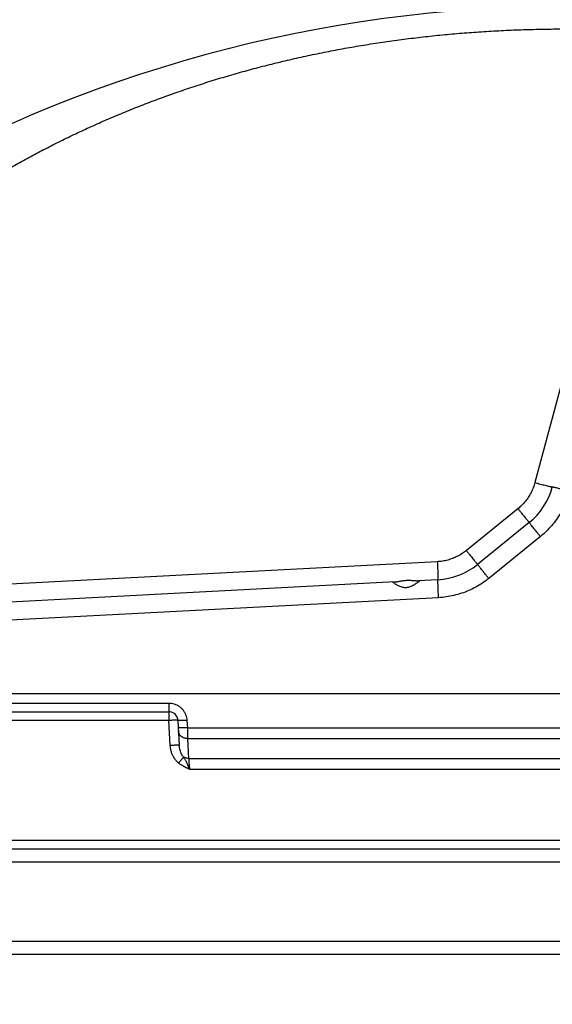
# Model space of a CAD drawing. Extents: x 0 to 594, y 0 to 420.
# Tile 26 of 67: x 266 to 289, y 193 to 236. Entities that reach past the tile are written whole.
import ezdxf

# ---------------------------------------------------------------- set-up
doc = ezdxf.new("R2010")
doc.units = 0
doc.header["$LTSCALE"] = 32.67
doc.layers.get('0').update_dxf_attribs({"linetype": 'CONTINUOUS'})
doc.layers.add('DRIV_DIM', color=7, linetype='CONTINUOUS')
doc.styles.get("Standard").update_dxf_attribs({"font": 'txt', "width": 0.8})
doc.dimstyles.new('DIMSTYLE_1', dxfattribs={"dimtxt": 3.8, "dimasz": 1.8, "dimexe": 0.18, "dimexo": 0.0625, "dimgap": 0.09, "dimtad": 1, "dimdec": 3, "dimlfac": 5, "dimtxsty": 'STANDARD', "dimblk": 'OPEN', "dimblk1": 'OPEN', "dimblk2": 'OPEN', "dimcen": 0.09, "dimazin": 3, "dimtp": 0.001, "dimtm": 0.001, "dimtfac": 1, "dimtdec": 3, "dimtofl": 0, "dimtmove": 0, "dimatfit": 3, "dimtolj": 1})

# ---------------------------------------------------------------- blocks, each defined once
blk = doc.blocks.new('_OPEN')
at = {"color": 0, "linetype": 'BYBLOCK'}
for p, q in [((0, 0), (-1, 0.342)), ((-1, -0.342), (0, 0)), ((-1, 0), (0, 0))]:
    blk.add_line(p, q, dxfattribs=at)
blk = doc.blocks.new('*D7')
at = {"layer": 'DRIV_DIM', "color": 2, "linetype": 'CONTINUOUS'}
for p, q in [((260.218, 273.646), (412.367, 273.646)), ((410.367, 273.646), (410.367, 207.746)), ((410.367, 141.846), (410.367, 207.746)), ((384.318, 141.846), (412.367, 141.846))]:
    blk.add_line(p, q, dxfattribs=at)
at = {"layer": 'DRIV_DIM', "color": 2, "linetype": 'CONTINUOUS', "xscale": 1.8, "yscale": 1.8, "zscale": 1.8}
for p, rotation in [((410.367, 273.646), 90), ((410.367, 141.846), 270)]:
    blk.add_blockref('_OPEN', p, dxfattribs=dict(at, rotation=rotation))

msp = doc.modelspace()

# ---------------------------------------------------------------- linework, layer by layer
at = {"color": 9, "linetype": 'CONTINUOUS'}
for p, q in [((292.98823, 232.54655), (288.43517, 215.55429)), ((287.69463, 214.41397), (285.43735, 212.58606)), ((288.67488, 213.19846), (286.4176, 211.37055)), ((284.16798, 212.09879), (254.66046, 210.55237)), ((284.22506, 210.52891), (254.62838, 208.97781)), ((265.19047, 205.92546), (272.4313, 205.92546)), ((272.44461, 205.16733), (265.20379, 205.16733)), ((272.50191, 204.07402), (272.44461, 205.16733)), ((273.2302, 205.16733), (273.24675, 204.85167)), ((273.24675, 204.85167), (296.37502, 204.85167)), ((273.25806, 204.37847), (273.30344, 203.51268)), ((273.25806, 204.37847), (296.36981, 204.37847)), ((273.30344, 203.51268), (296.32444, 203.51268)), ((273.34174, 203.03945), (296.28003, 203.03945)), ((308.97391, 199.92546), (261.31711, 199.92546)), ((306.83996, 198.9778), (262.28923, 198.9778)), ((306.90602, 195.515), (262.21209, 195.515))]:
    msp.add_line(p, q, dxfattribs=at)
at = {"color": 7, "linetype": 'CONTINUOUS'}
for p, q in [((288.18474, 213.8062), (285.92749, 211.97831)), ((282.32291, 211.21566), (247.25498, 209.37783)), ((284.1965, 211.31385), (283.32263, 211.26805)), ((243.42009, 206.3464), (326.02498, 206.3464)), ((265.19713, 205.5464), (272.43796, 205.5464)), ((272.83741, 205.16733), (272.89471, 204.07402)), ((308.98057, 199.5464), (261.32377, 199.5464)), ((306.55379, 194.9464), (257.42068, 194.9464))]:
    msp.add_line(p, q, dxfattribs=at)
for centre, radius, start, end in [((289.81754, 176.3464), 60, 89.999999, 120.5406424), ((286.2968, 216.13765), 3, 308.99961, 345.000354), ((284.03951, 214.30974), 3, 272.999647, 309.000383), ((272.43796, 205.1464), 0.4, 3.001425, 90.000037)]:
    msp.add_arc(centre, radius, start, end, dxfattribs=at)
at = {"color": 9, "linetype": 'CONTINUOUS'}
for points, knots in [([(254.66341, 220.77632), (254.85579, 220.96551), (255.24533, 221.34591), (255.83961, 221.91675), (256.44935, 222.49097), (257.07382, 223.06544), (257.7109, 223.63652), (258.35756, 224.20031), (259.00976, 224.75227), (259.66222, 225.28738), (260.3098, 225.80136), (260.94869, 226.29158), (261.57679, 226.75708), (262.19353, 227.19822), (262.80028, 227.6168), (263.40083, 228.01601), (264.0009, 228.39995), (264.60627, 228.77257), (265.22103, 229.13649), (265.84672, 229.49245), (266.48319, 229.84016), (267.13001, 230.17923), (267.78698, 230.50937), (268.45418, 230.83048), (269.13147, 231.14233), (269.81882, 231.44472), (270.51616, 231.73748), (271.22342, 232.02039), (271.94053, 232.29328), (272.66743, 232.55594), (273.40405, 232.80818), (274.15035, 233.04982), (274.90624, 233.28065), (275.67162, 233.50048), (276.44623, 233.70905), (277.22962, 233.90609), (278.02106, 234.0913), (278.81993, 234.26442), (279.62583, 234.42529), (280.43863, 234.57381), (281.25821, 234.70988), (282.08446, 234.83342), (282.91725, 234.94432), (283.7565, 235.04251), (284.6021, 235.12787), (285.45394, 235.20034), (286.31195, 235.25982), (287.1761, 235.30622), (288.04621, 235.33945), (288.92181, 235.35943), (289.50735, 235.36385), (289.80088, 235.36385)], [0, 0, 0, 0, 0.02067403, 0.04171707, 0.06313731, 0.08484824, 0.10672917, 0.12869039, 0.15058078, 0.17219289, 0.19334266, 0.2139256, 0.23389257, 0.25324093, 0.27202262, 0.29036947, 0.30849158, 0.32660411, 0.34483328, 0.36322731, 0.38175688, 0.40040086, 0.41918087, 0.43809066, 0.45713225, 0.47630966, 0.49562452, 0.51507812, 0.53467278, 0.55441121, 0.57429559, 0.59432835, 0.61451281, 0.63485054, 0.65534039, 0.6759757, 0.69674124, 0.71761662, 0.73860409, 0.75970562, 0.7809229, 0.80225825, 0.82371421, 0.8452933, 0.86699805, 0.88883143, 0.91079541, 0.93289513, 0.95513622, 0.97750944, 1, 1, 1, 1]), ([(288.43517, 215.55429), (288.4153, 215.48016), (288.36777, 215.33384), (288.27394, 215.1231), (288.15857, 214.92328), (288.02295, 214.73662), (287.8686, 214.56519), (287.75427, 214.46226), (287.69463, 214.41397)], [0, 0, 0, 0, 0.16663799, 0.33332687, 0.50001503, 0.66669955, 0.83338126, 1, 1, 1, 1]), ([(288.43517, 215.55429), (288.47487, 215.54366), (288.55321, 215.52277), (288.66824, 215.49234), (288.77734, 215.46375), (288.87798, 215.43757), (288.96746, 215.41478), (289.04452, 215.39486), (289.1048, 215.38126), (289.15315, 215.36677), (289.17525, 215.3674), (289.19374, 215.35807), (289.19458, 215.3612)], [0, 0, 0, 0, 0.15731758, 0.31035837, 0.45545272, 0.58912167, 0.7081605, 0.80971579, 0.89135434, 0.95112289, 0.98760107, 1, 1, 1, 1]), ([(289.95398, 215.1681), (289.92468, 215.05876), (289.85613, 214.84212), (289.72448, 214.52731), (289.56472, 214.22485), (289.37829, 213.93776), (289.16695, 213.66878), (288.9329, 213.42046), (288.76286, 213.26971), (288.67488, 213.19846)], [0, 0, 0, 0, 0.14228555, 0.28515103, 0.42834099, 0.5716368, 0.7148304, 0.85770592, 1, 1, 1, 1]), ([(289.58313, 215.26609), (289.55792, 215.27266), (289.50259, 215.28701), (289.42169, 215.30761), (289.34464, 215.32753), (289.28435, 215.34113), (289.23601, 215.35562), (289.2139, 215.355), (289.19541, 215.36432), (289.19458, 215.3612)], [0, 0, 0, 0, 0.1952727, 0.4284167, 0.62731822, 0.78721167, 0.90427159, 0.97571605, 1, 1, 1, 1]), ([(287.69463, 214.41397), (287.72043, 214.38211), (287.7713, 214.31926), (287.84592, 214.22703), (287.91657, 214.1396), (287.98174, 214.05903), (288.03933, 213.98733), (288.08957, 213.92599), (288.12677, 213.87707), (288.16135, 213.84026), (288.16886, 213.81955), (288.18723, 213.80822), (288.18476, 213.80621)], [0, 0, 0, 0, 0.15751386, 0.31067849, 0.45583684, 0.58952308, 0.70854527, 0.8100616, 0.89164828, 0.95135742, 0.9877637, 1, 1, 1, 1]), ([(288.43542, 213.49449), (288.41875, 213.51512), (288.38261, 213.55984), (288.33019, 213.6251), (288.27995, 213.68644), (288.24275, 213.73536), (288.20817, 213.77217), (288.20066, 213.79288), (288.18228, 213.80421), (288.18476, 213.80621)], [0, 0, 0, 0, 0.19880842, 0.43112251, 0.62926771, 0.78851311, 0.90505672, 0.9761165, 1, 1, 1, 1]), ([(288.67488, 213.19846), (288.64909, 213.23032), (288.59822, 213.29317), (288.5236, 213.3854), (288.47481, 213.44578), (288.45105, 213.47516)], [0, 0, 0, 0, 0.34554878, 0.68155633, 1, 1, 1, 1]), ([(285.43735, 212.58606), (285.37771, 212.53777), (285.25326, 212.44734), (285.0535, 212.332), (284.84272, 212.23815), (284.62328, 212.16685), (284.39763, 212.11889), (284.24462, 212.10281), (284.16798, 212.09879)], [0, 0, 0, 0, 0.16661683, 0.33329718, 0.49998134, 0.66667001, 0.83336012, 1, 1, 1, 1]), ([(285.43735, 212.58606), (285.46315, 212.5542), (285.51401, 212.49135), (285.58864, 212.39911), (285.65929, 212.31168), (285.72445, 212.23112), (285.78204, 212.15942), (285.83228, 212.09808), (285.86949, 212.04916), (285.90406, 212.01235), (285.91157, 211.99163), (285.92995, 211.9803), (285.92747, 211.9783)], [0, 0, 0, 0, 0.1575138, 0.31067838, 0.45583672, 0.58952295, 0.70854516, 0.81006151, 0.89164822, 0.95135739, 0.98776369, 1, 1, 1, 1]), ([(284.16798, 212.09879), (284.17013, 212.05768), (284.17425, 211.97656), (284.18002, 211.85747), (284.18517, 211.74455), (284.18966, 211.6404), (284.19312, 211.54789), (284.19626, 211.46816), (284.19684, 211.40614), (284.20033, 211.35574), (284.19535, 211.33404), (284.19979, 211.31402), (284.19652, 211.31385)], [0, 0, 0, 0, 0.15718946, 0.31015074, 0.45520554, 0.58886595, 0.70791846, 0.80950162, 0.89117565, 0.95098327, 0.98750625, 1, 1, 1, 1]), ([(286.17814, 211.66658), (286.16146, 211.6872), (286.12532, 211.73193), (286.07291, 211.79719), (286.02267, 211.85852), (285.98546, 211.90744), (285.95089, 211.94425), (285.94338, 211.96497), (285.925, 211.9763), (285.92747, 211.9783)], [0, 0, 0, 0, 0.19880856, 0.43112265, 0.62926783, 0.78851319, 0.90505676, 0.97611652, 1, 1, 1, 1]), ([(286.4176, 211.37055), (286.3918, 211.40241), (286.34093, 211.46525), (286.26631, 211.55749), (286.21752, 211.61786), (286.19376, 211.64725)], [0, 0, 0, 0, 0.34554883, 0.68155638, 1, 1, 1, 1]), ([(284.20656, 210.91394), (284.20544, 210.93966), (284.20304, 210.99654), (284.19992, 211.07981), (284.19678, 211.15954), (284.1962, 211.22156), (284.19271, 211.27196), (284.19769, 211.29366), (284.19325, 211.31368), (284.19652, 211.31385)], [0, 0, 0, 0, 0.1929129, 0.42662194, 0.62603735, 0.78636961, 0.90377647, 0.97547382, 1, 1, 1, 1]), ([(286.4176, 211.37055), (286.32962, 211.2993), (286.14681, 211.16433), (285.85526, 210.98703), (285.54822, 210.83623), (285.22864, 210.71356), (284.89957, 210.62017), (284.56427, 210.55685), (284.33811, 210.53483), (284.22506, 210.52891)], [0, 0, 0, 0, 0.14229073, 0.28516379, 0.42835621, 0.57165204, 0.71484317, 0.85771099, 1, 1, 1, 1]), ([(284.22506, 210.52891), (284.22292, 210.57002), (284.21879, 210.65114), (284.21302, 210.77023), (284.20946, 210.84819), (284.20778, 210.88615)], [0, 0, 0, 0, 0.34531535, 0.68134218, 1, 1, 1, 1]), ([(272.4313, 205.92546), (272.43132, 205.90047), (272.43145, 205.85163), (272.43182, 205.7809), (272.43253, 205.71631), (272.43303, 205.65938), (272.4348, 205.61443), (272.43384, 205.57728), (272.43847, 205.56151), (272.43553, 205.5464), (272.43796, 205.5464)], [0, 0, 0, 0, 0.19772766, 0.38637301, 0.55916278, 0.70989397, 0.8331576, 0.92453559, 0.98077045, 1, 1, 1, 1]), ([(272.4313, 205.92546), (272.47101, 205.92546), (272.55113, 205.91948), (272.66934, 205.89247), (272.78305, 205.84746), (272.88869, 205.78558), (272.98339, 205.70866), (273.06534, 205.61835), (273.1329, 205.51632), (273.18422, 205.40495), (273.21781, 205.28769), (273.22811, 205.20732), (273.2302, 205.16733)], [0, 0, 0, 0, 0.09815409, 0.19776508, 0.29864364, 0.399282, 0.49923577, 0.59908265, 0.69959515, 0.80057425, 0.90101079, 1, 1, 1, 1]), ([(272.43796, 205.5464), (272.44038, 205.5464), (272.43745, 205.53132), (272.44207, 205.51557), (272.44111, 205.47844), (272.44289, 205.4335), (272.44338, 205.37656), (272.44409, 205.31195), (272.44447, 205.24119), (272.44459, 205.19234), (272.44461, 205.16733)], [0, 0, 0, 0, 0.01913075, 0.07528828, 0.16661257, 0.28986994, 0.44062469, 0.6134682, 0.80218755, 1, 1, 1, 1]), ([(272.83741, 205.16733), (272.83726, 205.17014), (272.82266, 205.17151), (272.80437, 205.17444), (272.76638, 205.17534), (272.71917, 205.17594), (272.66018, 205.17525), (272.59329, 205.17363), (272.52043, 205.17098), (272.47024, 205.16865), (272.44461, 205.16733)], [0, 0, 0, 0, 0.02141935, 0.07854916, 0.17055409, 0.29423404, 0.44501539, 0.61729067, 0.80462164, 1, 1, 1, 1]), ([(273.2302, 205.16733), (273.20459, 205.16601), (273.15443, 205.16368), (273.08159, 205.16104), (273.01473, 205.15941), (272.95575, 205.15872), (272.90853, 205.15933), (272.87052, 205.16022), (272.85221, 205.16315), (272.83756, 205.16451), (272.83741, 205.16733)], [0, 0, 0, 0, 0.19528519, 0.38253398, 0.5547491, 0.70550365, 0.82919054, 0.92125649, 0.9784712, 1, 1, 1, 1]), ([(273.24675, 204.85167), (273.22114, 204.85036), (273.17097, 204.84803), (273.09814, 204.84538), (273.03127, 204.84375), (272.97229, 204.84306), (272.92507, 204.84367), (272.88706, 204.84456), (272.86875, 204.84749), (272.8541, 204.84885), (272.85395, 204.85167)], [0, 0, 0, 0, 0.19528558, 0.38253464, 0.55474987, 0.70550437, 0.82919108, 0.92125679, 0.97847129, 1, 1, 1, 1]), ([(273.25806, 204.37847), (273.23289, 204.37828), (273.18274, 204.38187), (273.11011, 204.39911), (273.04278, 204.42762), (272.98317, 204.46644), (272.93341, 204.51426), (272.89535, 204.56945), (272.87047, 204.63002), (272.86333, 204.6727), (272.86222, 204.69394)], [0, 0, 0, 0, 0.13554308, 0.26931308, 0.40013994, 0.52720866, 0.65019108, 0.76933663, 0.88548986, 1, 1, 1, 1]), ([(273.24675, 204.85167), (273.24731, 204.82042), (273.24847, 204.75895), (273.25034, 204.66904), (273.25226, 204.58444), (273.25419, 204.50726), (273.25608, 204.43944), (273.2574, 204.39755), (273.25806, 204.37847)], [0, 0, 0, 0, 0.19808754, 0.38969202, 0.56996121, 0.73441833, 0.87897946, 1, 1, 1, 1]), ([(272.89471, 204.07402), (272.89456, 204.07684), (272.87991, 204.0782), (272.8616, 204.08113), (272.82359, 204.08202), (272.77637, 204.08263), (272.71739, 204.08194), (272.65052, 204.08031), (272.57769, 204.07767), (272.52752, 204.07534), (272.50191, 204.07402)], [0, 0, 0, 0, 0.0215288, 0.07874351, 0.17080946, 0.29449635, 0.4452509, 0.61746602, 0.80471481, 1, 1, 1, 1]), ([(272.86544, 203.30604), (272.83295, 203.33238), (272.76985, 203.39208), (272.68656, 203.49755), (272.6147, 203.62083), (272.5574, 203.7601), (272.51762, 203.91272), (272.50477, 204.0195), (272.50191, 204.07402)], [0, 0, 0, 0, 0.14363065, 0.29701863, 0.45998963, 0.63204467, 0.81253259, 1, 1, 1, 1]), ([(273.08292, 203.56709), (273.06611, 203.58491), (273.03358, 203.62526), (272.99126, 203.69499), (272.9545, 203.77628), (272.92487, 203.86794), (272.90384, 203.96823), (272.89659, 204.03817), (272.89471, 204.07402)], [0, 0, 0, 0, 0.13335218, 0.28112545, 0.44301023, 0.61798902, 0.80453636, 1, 1, 1, 1]), ([(273.08291, 203.56709), (273.07485, 203.55795), (273.05667, 203.53691), (273.02669, 203.50158), (272.99138, 203.45939), (272.95185, 203.41169), (272.90937, 203.35998), (272.88026, 203.32429), (272.86544, 203.30604)], [0, 0, 0, 0, 0.10765762, 0.24548602, 0.40912566, 0.59339463, 0.79245524, 1, 1, 1, 1]), ([(273.34172, 203.03947), (273.33693, 203.05165), (273.32743, 203.07557), (273.31339, 203.11112), (273.29924, 203.1462), (273.28472, 203.18167), (273.26937, 203.21831), (273.25273, 203.25672), (273.23453, 203.29734), (273.21442, 203.33991), (273.19244, 203.38396), (273.16844, 203.4288), (273.14232, 203.47429), (273.11373, 203.52055), (273.09342, 203.5514), (273.08291, 203.56709)], [0, 0, 0, 0, 0.06663466, 0.13105864, 0.1946774, 0.25926805, 0.3262579, 0.39695508, 0.47242852, 0.55293218, 0.63672663, 0.72311261, 0.81190805, 0.90383806, 1, 1, 1, 1]), ([(273.30344, 203.51268), (273.28397, 203.51253), (273.24513, 203.51461), (273.18809, 203.52487), (273.13355, 203.54203), (273.09926, 203.55804), (273.08292, 203.56709)], [0, 0, 0, 0, 0.25453978, 0.50694228, 0.75579502, 1, 1, 1, 1]), ([(273.30344, 203.51268), (273.30456, 203.49671), (273.30709, 203.46187), (273.31138, 203.40562), (273.31641, 203.3418), (273.32208, 203.27172), (273.32828, 203.19688), (273.33487, 203.11892), (273.33941, 203.0661), (273.34172, 203.03945)], [0, 0, 0, 0, 0.1011507, 0.22072587, 0.3564977, 0.50565505, 0.66500626, 0.83100558, 1, 1, 1, 1]), ([(273.34174, 203.03945), (273.33316, 203.04318), (273.31633, 203.05065), (273.29117, 203.06181), (273.26596, 203.07309), (273.2399, 203.08493), (273.2122, 203.09774), (273.18208, 203.11203), (273.14874, 203.12833), (273.11175, 203.14716), (273.07087, 203.16906), (273.02594, 203.19471), (272.97652, 203.22518), (272.92198, 203.26211), (272.8848, 203.29034), (272.86544, 203.30604)], [0, 0, 0, 0, 0.05120892, 0.10088684, 0.15083396, 0.20254172, 0.2577053, 0.31800311, 0.38520344, 0.46103403, 0.54538575, 0.63929387, 0.74440437, 0.8634353, 1, 1, 1, 1])]:
    msp.add_open_spline(points, degree=3, knots=knots, dxfattribs=at)
for points in [[(288.45105, 213.47516), (288.44584, 213.48161), (288.44063, 213.48805), (288.43542, 213.49449)], [(286.19376, 211.64725), (286.18856, 211.65369), (286.18334, 211.66014), (286.17814, 211.66658)], [(284.20778, 210.88615), (284.20737, 210.89541), (284.20696, 210.90467), (284.20656, 210.91394)]]:
    msp.add_open_spline(points, degree=3, dxfattribs=at)
at = {"color": 7, "linetype": 'CONTINUOUS'}
for points, knots in [([(283.3555, 211.22542), (283.33908, 211.21235), (283.30183, 211.18527), (283.24059, 211.14117), (283.16947, 211.09448), (283.09204, 211.04948), (283.01212, 211.01122), (282.93239, 210.98291), (282.85383, 210.96603), (282.77596, 210.96093), (282.69845, 210.9675), (282.62098, 210.98511), (282.54424, 211.01232), (282.46962, 211.04678), (282.39994, 211.08516), (282.33739, 211.12339), (282.28732, 211.15805), (282.24754, 211.18373), (282.23043, 211.20142), (282.21754, 211.2074), (282.21754, 211.21)], [0, 0, 0, 0, 0.04926024, 0.10944467, 0.1781791, 0.25043903, 0.3210545, 0.3874253, 0.45005881, 0.51044627, 0.57128092, 0.63335178, 0.69779507, 0.76347659, 0.82747135, 0.88599291, 0.93615856, 0.9731843, 0.99384785, 1, 1, 1, 1]), ([(282.32291, 211.21566), (282.34071, 211.21659), (282.38017, 211.22134), (282.44411, 211.23276), (282.51756, 211.24725), (282.59863, 211.26241), (282.68604, 211.27601), (282.77798, 211.28605), (282.8717, 211.29108), (282.96333, 211.29088), (283.05031, 211.28654), (283.13088, 211.27983), (283.20361, 211.27286), (283.26662, 211.2679), (283.30529, 211.26714), (283.32263, 211.26805)], [0, 0, 0, 0, 0.05313807, 0.11831488, 0.19363878, 0.27634659, 0.36421517, 0.45731452, 0.55196777, 0.64390222, 0.73038042, 0.8115233, 0.88493229, 0.9482136, 1, 1, 1, 1]), ([(283.41753, 211.27302), (283.41499, 211.27289), (283.40735, 211.26286), (283.38563, 211.25034), (283.36737, 211.23486), (283.3555, 211.22542)], [0, 0, 0, 0, 0.09752343, 0.42251633, 1, 1, 1, 1])]:
    msp.add_open_spline(points, degree=3, knots=knots, dxfattribs=at)

# ---------------------------------------------------------------- dimensions: what is measured, and where the dimension line sits
at = {"layer": 'DRIV_DIM', "color": 2, "linetype": 'CONTINUOUS'}
dim = msp.add_linear_dim(base=(410.36691, 141.8464), p1=(260.21751, 273.6464), p2=(384.31754, 141.8464), angle=270, dimstyle='DIMSTYLE_1', dxfattribs=at)
dim.commit()
dim.dimension.update_dxf_attribs({"geometry": '*D7', "text_midpoint": (409.41691, 196.00571), "dimtype": 160})

doc.saveas('drawing.dxf')
